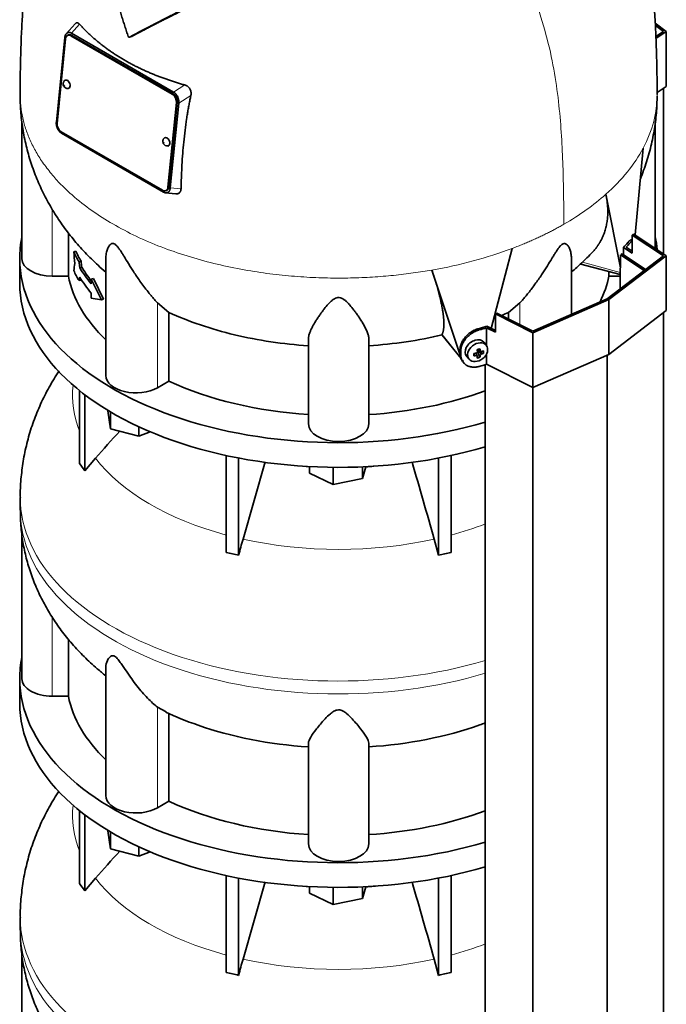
# Model space of a CAD drawing. Header units: millimetres. Extents: x 372 to 1264, y -1719 to 1600.
# Tile 9 of 26: x 972 to 1261, y -1093 to -653. Entities that reach past the tile are written whole.
import ezdxf

# ---------------------------------------------------------------- set-up
doc = ezdxf.new("R2010")
doc.units = ezdxf.units.MM
for name, color, linetype in [('M5X8_UNI7687', 7, 'Continuous'), ('MID_454-3', 7, 'Continuous'), ('VSI344-454_TERMI', 7, 'Continuous'), ('VSI344-454_TESTA', 7, 'Continuous'), ('VSI454_DIFFUSORE', 7, 'Continuous')]:
    doc.layers.add(name, color=color, linetype=linetype)

# ---------------------------------------------------------------- blocks, each defined once
blk = doc.blocks.new('SE4')
at = {"layer": 'M5X8_UNI7687', "color": 7, "linetype": 'Continuous', "lineweight": 35}
for p, q in [((1176.57, -800.61), (1177.74, -801.61)), ((1176.65, -800.68), (1176.65, -801.56)), ((1180.38, -798.89), (1179.38, -797.54)), ((1171.61, -803.82), (1172.71, -805.09)), ((1174.78, -803.56), (1175.14, -802.38)), ((1176.31, -803.55), (1175.61, -802.3)), ((1177.53, -804.16), (1176.62, -802.19)), ((1179.02, -802.42), (1177.07, -801.67))]:
    blk.add_line(p, q, dxfattribs=at)
at = {"layer": 'M5X8_UNI7687', "color": 4, "linetype": 'Continuous', "lineweight": 9}
for p, q in [((1176.7, -800.58), (1177.63, -801.37)), ((1175.89, -803.41), (1175.3, -802.35)), ((1177.63, -803.35), (1176.62, -802.19)), ((1177.07, -801.67), (1178.08, -802.82))]:
    blk.add_line(p, q, dxfattribs=at)
at = {"layer": 'M5X8_UNI7687', "color": 7, "linetype": 'Continuous', "lineweight": 35}
for centre, major_axis, ratio, start_param, end_param in [((1245.32, -760.24), (1.3, 4.83), 0.345066, 0.560828, 0.777666), ((1175.42, -800.6), (3.89, 3.14), 0.739997, 0, 3.172175), ((1173.73, -801.01), (8.97, 2.29), 0.035701, -1.293098, -1.143406), ((1172.95, -797.32), (2.06, -9.79), 0.279258, 1.046834, 1.161394), ((1172.67, -797.4), (3.16, -9.49), 0.408248, 1.007206, 1.121766), ((1175.42, -800.6), (3.89, 3.14), 0.739997, 6.252603, 6.283185), ((1172.81, -797.49), (9.99, 0.43), 0.510658, -1.393505, -1.278945), ((1176.51, -797.76), (-1.01, -9.2), 0.152739, -1.021742, -0.87205), ((1172.81, -797.23), (9.99, -0.48), 0.639648, -1.340934, -1.226375), ((1172.95, -797.32), (2.06, -9.79), 0.279258, 0.690017, 0.804576), ((1173.73, -796.01), (7.61, -5.28), 0.901051, 5.557555, 5.707247), ((1176.88, -801.85), (0.391, 0.312), 0.744948, 1.56038, 2.087178), ((1177.08, -802.08), (-0.449, 0.845), 0.482969, 0.934611, 1.452812), ((1177.08, -802.08), (-0.837, 0.408), 0.40333, 4.914112, 5.432313), ((1172.67, -797.4), (3.16, -9.49), 0.408248, 0.650389, 0.764948), ((1172.81, -797.49), (9.99, 0.43), 0.510658, -1.036687, -0.922127), ((1172.81, -797.23), (9.99, -0.48), 0.639648, -0.984117, -0.869557), ((1170.96, -799.26), (6.65, -6.44), 0.71261, 0.529363, 0.679055)]:
    blk.add_ellipse(centre, major_axis=major_axis, ratio=ratio, start_param=start_param, end_param=end_param, dxfattribs=at)
blk.add_ellipse((1176.48, -801.9), major_axis=(-3.84, -3.1), ratio=0.739997, dxfattribs=at)
for points in [[(1175.89, -802.25), (1175.91, -802.24), (1175.94, -802.24), (1175.99, -802.22), (1176.03, -802.2), (1176.07, -802.18), (1176.11, -802.15), (1176.15, -802.12), (1176.19, -802.09), (1176.22, -802.06), (1176.25, -802.02), (1176.28, -801.98), (1176.3, -801.93), (1176.32, -801.89), (1176.33, -801.85), (1176.34, -801.81), (1176.34, -801.77), (1176.34, -801.74), (1176.34, -801.72)], [(1176.34, -803.69), (1176.34, -803.68), (1176.34, -803.65), (1176.34, -803.62), (1176.33, -803.59), (1176.32, -803.56), (1176.3, -803.53), (1176.28, -803.5), (1176.25, -803.48), (1176.22, -803.46), (1176.19, -803.44), (1176.15, -803.42), (1176.11, -803.41), (1176.07, -803.4), (1176.03, -803.4), (1175.99, -803.4), (1175.94, -803.4), (1175.91, -803.4), (1175.89, -803.41)], [(1177.63, -801.37), (1177.63, -801.39), (1177.63, -801.42), (1177.64, -801.46), (1177.66, -801.49), (1177.67, -801.53), (1177.69, -801.56), (1177.72, -801.59), (1177.74, -801.61), (1177.77, -801.64), (1177.81, -801.66), (1177.84, -801.67), (1177.88, -801.68), (1177.92, -801.68), (1177.96, -801.68), (1178, -801.68), (1178.04, -801.67), (1178.07, -801.66), (1178.08, -801.66)], [(1178.08, -802.82), (1178.07, -802.82), (1178.04, -802.84), (1178, -802.86), (1177.96, -802.88), (1177.92, -802.91), (1177.88, -802.93), (1177.84, -802.97), (1177.81, -803), (1177.77, -803.04), (1177.74, -803.08), (1177.72, -803.11), (1177.69, -803.15), (1177.67, -803.19), (1177.66, -803.23), (1177.64, -803.27), (1177.63, -803.31), (1177.63, -803.33), (1177.63, -803.35)]]:
    blk.add_open_spline(points, degree=3, dxfattribs=at)
at = {"layer": 'MID_454-3', "color": 7, "linetype": 'Continuous', "lineweight": 35}
for p, q in [((1259.48, -757.89), (1259.48, -683.91)), ((1250.87, -765.37), (1240.33, -758.36)), ((1240.53, -758.14), (1240.98, -757.91)), ((1240.98, -757.91), (1251.49, -764.9)), ((1240.22, -764.3), (1240.22, -773.53)), ((1259.48, -1372.78), (1259.48, -784.23)), ((1234.42, -1391.98), (1234.42, -803.19)), ((1179.87, -807.51), (1179.87, -1396.37)), ((1201.16, -1406.45), (1201.16, -817.66))]:
    blk.add_line(p, q, dxfattribs=at)
at = {"layer": 'VSI344-454_TERMI', "color": 7, "linetype": 'Continuous', "lineweight": 35}
for p, q in [((1255.81, -654.77), (1260.77, -658.56)), ((1259.48, -658.54), (1255.87, -655.77)), ((1256.13, -660.77), (1259.48, -658.54)), ((1260.77, -658.56), (1256.16, -661.62)), ((1260.77, -658.56), (1260.77, -683.06)), ((1260.77, -683.06), (1256.7, -685.76)), ((1245.53, -749.51), (1246.24, -749.1)), ((1259.48, -758.77), (1245.53, -749.51)), ((1245.53, -749.51), (1245.53, -757.67)), ((1246.24, -749.1), (1260.77, -758.75)), ((1241.63, -755.08), (1245.53, -757.67)), ((1241.63, -758.35), (1241.63, -755.08)), ((1242.83, -755), (1245.53, -756.79)), ((1234.42, -777.98), (1259.48, -758.77)), ((1260.77, -758.75), (1235.13, -778.39)), ((1260.77, -758.75), (1260.77, -783.24)), ((1235.13, -778.39), (1201.12, -793.19)), ((1201.16, -792.45), (1234.42, -777.98)), ((1235.13, -778.39), (1235.13, -802.88)), ((1260.77, -783.24), (1235.13, -802.88)), ((1184.4, -784.8), (1185.11, -784.39)), ((1201.12, -793.19), (1184.4, -784.8)), ((1184.4, -784.8), (1184.4, -792.96)), ((1185.11, -784.39), (1201.16, -792.45)), ((1180.48, -799.04), (1180.48, -791)), ((1180.48, -791), (1184.4, -792.96)), ((1180.63, -790.31), (1184.4, -792.2)), ((1201.12, -793.19), (1201.12, -817.68)), ((1168.57, -802.51), (1168.57, -800.88)), ((1168.95, -803.05), (1168.95, -801.41)), ((1180.48, -807.33), (1180.48, -802.61)), ((1235.13, -802.88), (1201.12, -817.68)), ((1169.55, -805.74), (1169.93, -806.27)), ((1201.12, -817.68), (1180.48, -807.33))]:
    blk.add_line(p, q, dxfattribs=at)
at = {"layer": 'VSI344-454_TERMI', "color": 4, "linetype": 'Continuous', "lineweight": 9}
for p, q in [((1244.48, -753.09), (1243.56, -752.87)), ((1176.8, -791.42), (1177.17, -791.95)), ((1168.57, -800.88), (1168.95, -801.41)), ((1168.95, -803.05), (1168.57, -802.51))]:
    blk.add_line(p, q, dxfattribs=at)
at = {"layer": 'VSI344-454_TERMI', "color": 7, "linetype": 'Continuous', "lineweight": 35}
for centre, major_axis, start_param, end_param in [((1114.35, -716.82), (143.5, 0), -0.480069, -0.450192), ((1114.35, -716.82), (144.5, 0), -0.475352, -0.449757), ((1114.35, -716.82), (143.5, 0), -1.120604, -1.090727), ((1114.35, -716.82), (144.5, 0), -1.121039, -1.095444), ((1114.35, -733.15), (144.5, 0), -1.121039, -1.095444)]:
    blk.add_ellipse(centre, major_axis=major_axis, ratio=0.57735, start_param=start_param, end_param=end_param, dxfattribs=at)
for points, knots in [([(1243.56, -752.87), (1243.6, -752.82), (1243.68, -752.72), (1243.81, -752.58), (1243.94, -752.44), (1244.06, -752.32), (1244.19, -752.2), (1244.31, -752.09), (1244.43, -752), (1244.55, -751.9), (1244.67, -751.82), (1244.79, -751.75), (1244.91, -751.68), (1245.09, -751.59), (1245.35, -751.5), (1245.62, -751.48), (1245.78, -751.5), (1245.84, -751.51)], [0, 0, 0, 0, 0.0210181, 0.0419347, 0.0627717, 0.0835515, 0.1042965, 0.1250293, 0.1457726, 0.1665489, 0.1873807, 0.2082903, 0.2292998, 0.2504308, 0.312491, 0.3747066, 0.4161494, 0.4161494, 0.4161494, 0.4161494]), ([(1245.55, -752.07), (1245.53, -752.09), (1245.42, -752.16), (1245.24, -752.31), (1244.99, -752.53), (1244.74, -752.79), (1244.57, -752.99), (1244.48, -753.09)], [0.8203443, 0.8203443, 0.8203443, 0.8203443, 0.8334714, 0.8749845, 0.9164568, 0.9580689, 1, 1, 1, 1]), ([(1168.57, -800.88), (1168.57, -800.8), (1168.57, -800.64), (1168.59, -800.39), (1168.61, -800.15), (1168.64, -799.9), (1168.68, -799.65), (1168.73, -799.41), (1168.78, -799.16), (1168.85, -798.91), (1168.93, -798.66), (1169.01, -798.41), (1169.1, -798.16), (1169.27, -797.75), (1169.54, -797.18), (1169.96, -796.46), (1170.45, -795.76), (1170.99, -795.09), (1171.6, -794.45), (1172.25, -793.86), (1172.94, -793.31), (1173.59, -792.86), (1174.18, -792.51), (1174.69, -792.24), (1175.21, -791.99), (1175.73, -791.77), (1176.26, -791.57), (1176.62, -791.47), (1176.8, -791.42)], [0, 0, 0, 0, 0.020997, 0.041893, 0.062713, 0.083477, 0.104209, 0.124931, 0.145666, 0.166436, 0.187265, 0.208173, 0.229184, 0.250319, 0.312379, 0.374611, 0.437429, 0.499972, 0.562502, 0.625327, 0.687534, 0.749602, 0.791735, 0.833469, 0.874983, 0.916456, 0.958068, 1, 1, 1, 1]), ([(1177.17, -791.95), (1177.09, -791.98), (1176.91, -792.03), (1176.64, -792.11), (1176.38, -792.21), (1176.11, -792.31), (1175.85, -792.41), (1175.59, -792.53), (1175.33, -792.65), (1175.07, -792.77), (1174.81, -792.91), (1174.56, -793.05), (1174.3, -793.2), (1173.89, -793.46), (1173.32, -793.84), (1172.63, -794.39), (1171.97, -794.98), (1171.37, -795.62), (1170.82, -796.29), (1170.34, -796.99), (1169.92, -797.71), (1169.61, -798.37), (1169.38, -798.95), (1169.22, -799.45), (1169.1, -799.94), (1169.01, -800.44), (1168.96, -800.93), (1168.95, -801.25), (1168.95, -801.41)], [0, 0, 0, 0, 0.021018, 0.041934, 0.062771, 0.08355, 0.104295, 0.125028, 0.145771, 0.166547, 0.187379, 0.208288, 0.229298, 0.250429, 0.312489, 0.374705, 0.437522, 0.500061, 0.562591, 0.625422, 0.687637, 0.749714, 0.79185, 0.833578, 0.875077, 0.916526, 0.958107, 1, 1, 1, 1]), ([(1169.55, -805.73), (1169.42, -805.56), (1169.23, -805.24), (1169.01, -804.77), (1168.85, -804.35), (1168.72, -803.91), (1168.63, -803.46), (1168.58, -802.99), (1168.57, -802.67), (1168.57, -802.51)], [0.6886177, 0.6886177, 0.6886177, 0.6886177, 0.7497141, 0.7918499, 0.8335781, 0.8750765, 0.9165257, 0.958107, 1, 1, 1, 1]), ([(1168.95, -803.05), (1168.95, -803.13), (1168.95, -803.29), (1168.96, -803.53), (1168.99, -803.76), (1169.02, -803.99), (1169.06, -804.22), (1169.11, -804.44), (1169.16, -804.66), (1169.23, -804.88), (1169.3, -805.09), (1169.39, -805.3), (1169.48, -805.51), (1169.65, -805.84), (1169.92, -806.29), (1170.34, -806.8), (1170.82, -807.26), (1171.37, -807.67), (1171.97, -808), (1172.63, -808.27), (1173.32, -808.46), (1173.97, -808.57), (1174.55, -808.61), (1175.07, -808.61), (1175.59, -808.58), (1176.11, -808.52), (1176.64, -808.42), (1177, -808.33), (1177.17, -808.28)], [0, 0, 0, 0, 0.020996, 0.041893, 0.062713, 0.083477, 0.104209, 0.124931, 0.145666, 0.166436, 0.187264, 0.208173, 0.229184, 0.250319, 0.312379, 0.374611, 0.437429, 0.499972, 0.562503, 0.625328, 0.687536, 0.749604, 0.791737, 0.833471, 0.874985, 0.916457, 0.958069, 1, 1, 1, 1])]:
    blk.add_open_spline(points, degree=3, knots=knots, dxfattribs=at)
at = {"layer": 'VSI344-454_TESTA', "color": 7, "linetype": 'Continuous', "lineweight": 35}
for p, q in [((996.58, -655.07), (992.65, -659.54)), ((993.17, -659.12), (992.96, -659.25)), ((993.65, -660.08), (993.3, -660.23)), ((995.07, -659.3), (1040.58, -685.58)), ((1040.36, -686.37), (995.11, -660.25)), ((992.02, -661.19), (988.23, -699.03)), ((992.38, -661.75), (988.58, -699.6)), ((1040.01, -686.53), (994.76, -660.4)), ((1020.87, -661.05), (1021.89, -660.77)), ((1038.08, -728.18), (1041.87, -690.33)), ((1038.43, -728.03), (1042.22, -690.18)), ((1042.93, -690.58), (1039.14, -728.42)), ((1042.46, -687.83), (1042.3, -687.49)), ((972.85, -698.87), (972.85, -760.09)), ((1255.85, -755.48), (1255.85, -698.98)), ((988.7, -701.78), (988.87, -702.14)), ((990.45, -703.41), (1035.7, -729.53)), ((990.59, -704.03), (1036.09, -730.31)), ((1246.79, -749.47), (1250.47, -710.65)), ((1036.91, -730.63), (1041.57, -731.09)), ((1037.16, -729.7), (1037.51, -729.55)), ((1037.98, -730.49), (1038.2, -730.36)), ((1240.29, -764.17), (1233.78, -731.32)), ((993.61, -748.52), (993.61, -767.89)), ((996.94, -756.77), (996.01, -756.99)), ((1182.54, -791.27), (1191.83, -755.54)), ((999.29, -761.25), (998.36, -761.48)), ((1010.34, -759.79), (1010.34, -812.35)), ((1218.36, -784.96), (1218.36, -759.79)), ((1240.33, -758.36), (1240.33, -764.18)), ((999.59, -763.88), (998.67, -764.1)), ((1168.37, -802.4), (1156.04, -765.17)), ((1222.61, -762.5), (1240.22, -767.24)), ((1235.1, -765.86), (1235.1, -767.89)), ((993.61, -767.89), (986.35, -767.89)), ((999.29, -769.69), (998.36, -769.91)), ((1004.76, -769.02), (1003.84, -769.24)), ((1008.38, -778.43), (1003.84, -769.24)), ((1003.84, -769.24), (1003.84, -771.35)), ((1009.31, -778.2), (1004.76, -769.02)), ((1240.22, -767.89), (1235.1, -767.89)), ((1003.84, -775.57), (1003.84, -777.68)), ((1008.38, -778.43), (1003.84, -777.68)), ((1009.31, -778.2), (1008.38, -778.43)), ((1038.52, -784.12), (1033.39, -779.83)), ((1195.32, -779.83), (1190.19, -784.12)), ((1038.52, -784.12), (1038.52, -814.9)), ((1190.19, -784.12), (1190.19, -786.94)), ((1100.85, -834), (1100.85, -795.97)), ((1127.85, -834), (1127.85, -795.97)), ((1160.57, -794.19), (1160.6, -793.94)), ((1160.61, -794.26), (1169.11, -804.78)), ((1038.52, -814.9), (1033.39, -817.86))]:
    blk.add_line(p, q, dxfattribs=at)
at = {"layer": 'VSI344-454_TESTA', "color": 4, "linetype": 'Continuous', "lineweight": 9}
for p, q in [((995.07, -659.3), (998.61, -655.28)), ((995.11, -660.25), (994.76, -660.4)), ((1040.01, -686.53), (1040.36, -686.37)), ((1045.57, -682.4), (1040.58, -685.58)), ((1042.22, -690.18), (1041.87, -690.33)), ((1048.35, -687.13), (1042.93, -690.58)), ((1038.08, -728.18), (1038.43, -728.03)), ((1039.14, -728.42), (1043.93, -728.9)), ((986.35, -767.89), (986.35, -737.96)), ((1223.26, -761.63), (1240.22, -766.2)), ((1033.39, -817.86), (1033.39, -779.83)), ((1195.32, -789.51), (1195.32, -779.83)), ((1160.6, -793.94), (1169.03, -804.38))]:
    blk.add_line(p, q, dxfattribs=at)
at = {"layer": 'VSI344-454_TESTA', "color": 7, "linetype": 'Continuous', "lineweight": 35}
for centre, major_axis, ratio, start_param, end_param in [((994.5, -662.98), (1.2, -2.75), 0.643408, 2.425216, 3.996013), ((994.85, -662.83), (1.2, -2.75), 0.643408, 2.425216, 3.141593), ((992.95, -682.11), (-0.8, 1.83), 0.643408, 0, 0.21978), ((992.95, -682.11), (-0.8, 1.83), 0.643408, 2.920391, 6.283185), ((1039.75, -689.11), (1.2, -2.75), 0.643408, 0.85442, 2.425216), ((1040.1, -688.95), (-1.2, 2.75), 0.643408, 3.996013, 5.566809), ((990.71, -700.83), (-1.2, 2.75), 0.643408, 0.85442, 2.425216), ((1037.5, -707.83), (-0.8, 1.83), 0.643408, 0, 0.21978), ((1037.5, -707.83), (-0.8, 1.83), 0.643408, 2.920391, 6.283185), ((1035.96, -726.95), (-1.2, 2.75), 0.643408, 2.425216, 3.996013), ((1036.31, -726.8), (-1.2, 2.75), 0.643408, 3.141593, 3.996013), ((1114.35, -738.73), (-122.5, 0), 0.57735, 0.261186, 0.327396), ((1114.35, -738.73), (-121.5, 0), 0.57735, 0.260097, 0.326857), ((986.35, -760.09), (13.5, 0), 0.57735, 3.141593, 4.712389), ((1114.35, -747.17), (-122.5, 0), 0.57735, 0.261186, 0.327396), ((1114.35, -740.84), (-122.5, 0), 0.57735, 0.335083, 0.446047), ((1114.35, -740.84), (-121.5, 0), 0.57735, 0.334608, 0.428513), ((1114.35, -760.09), (-121.5, 0), 0.57735, 0.111341, 0.543224), ((1114.35, -745.06), (-122.5, 0), 0.57735, 0.335083, 0.446047), ((1114.35, -760.09), (121.5, 0), 0.57735, 6.004526, 6.171844), ((1023.84, -812.35), (13.5, 0), 0.57735, 3.141593, 5.497787), ((1114.35, -760.09), (-121.5, 0), 0.57735, 0.896739, 1.459455), ((1114.35, -760.09), (121.5, 0), 0.57735, 4.82373, 5.281941), ((1114.35, -834), (13.5, 0), 0.57735, 3.141593, 6.283185)]:
    blk.add_ellipse(centre, major_axis=major_axis, ratio=ratio, start_param=start_param, end_param=end_param, dxfattribs=at)
at = {"layer": 'VSI344-454_TESTA', "color": 4, "linetype": 'Continuous', "lineweight": 9}
for centre in [(991.9, -682.56), (1036.45, -708.28)]:
    blk.add_ellipse(centre, major_axis=(-0.0254, 0.0582), ratio=0.643408, dxfattribs=at)
for start_param, end_param in [(5.707705, 5.986003), (5.009578, 5.287871)]:
    blk.add_ellipse((1114.35, -686.59), major_axis=(142.36, 0), ratio=0.57735, start_param=start_param, end_param=end_param, dxfattribs=at)
at = {"layer": 'VSI344-454_TESTA', "color": 7, "linetype": 'Continuous', "lineweight": 35}
for points, degree, knots in [([(990.56, -581.23), (990.18, -581.96), (988.74, -584.81), (986.33, -589.94), (983.6, -596.6), (981.27, -603.34), (979.32, -610.04), (977.7, -616.74), (976.27, -623.89), (975.06, -631.38), (974.09, -639.26), (973.36, -647.13), (972.8, -655.45), (972.44, -663.33), (972.25, -670.64), (972.15, -675.88), (972.06, -680.27), (972, -683.73), (972, -685.78), (972, -686.61)], 3, [0.2684673, 0.2684673, 0.2684673, 0.2684673, 0.2842613, 0.3302769, 0.3774422, 0.4227095, 0.4673549, 0.5115835, 0.5560126, 0.6093187, 0.6609813, 0.7149039, 0.770448, 0.8356235, 0.8810586, 0.928828, 0.9557179, 0.9849159, 1, 1, 1, 1]), ([(1256.7, -686.62), (1256.7, -685.59), (1256.7, -683.36), (1256.64, -679.72), (1256.57, -676.04), (1256.47, -671.4), (1256.33, -665.61), (1256.04, -658.1), (1255.58, -650.27), (1254.88, -641.84), (1253.98, -633.87), (1252.77, -625.76), (1251.35, -618.3), (1249.67, -611.15), (1247.74, -604.3), (1245.39, -597.35), (1242.66, -590.58), (1240.2, -585.27), (1238.69, -582.28), (1238.19, -581.3)], 3, [0, 0, 0, 0, 0.0188214, 0.0481266, 0.0758109, 0.1066806, 0.1543326, 0.2028563, 0.2655853, 0.3192113, 0.3770057, 0.4268756, 0.4813812, 0.5250262, 0.56895, 0.6182052, 0.6659642, 0.70919, 0.7306178, 0.7306178, 0.7306178, 0.7306178]), ([(1020.36, -660.76), (1020.23, -660.38), (1019.97, -659.62), (1019.58, -658.48), (1019.2, -657.33), (1018.83, -656.18), (1018.46, -655.01), (1018.09, -653.84), (1017.73, -652.67), (1017.38, -651.49), (1017.03, -650.3), (1016.69, -649.1), (1016.35, -647.9), (1016.01, -646.69), (1015.68, -645.47), (1015.36, -644.25), (1015.04, -643.02), (1014.6, -641.26), (1014.02, -638.92), (1013.34, -635.98), (1012.66, -632.92), (1011.98, -629.75), (1011.3, -626.46), (1010.87, -624.24), (1010.65, -623.1)], 3, [0, 0, 0, 0, 0.030328, 0.060804, 0.091429, 0.122206, 0.153136, 0.184222, 0.215465, 0.246867, 0.278431, 0.310158, 0.342051, 0.374109, 0.406337, 0.438735, 0.471305, 0.504049, 0.578996, 0.657008, 0.738102, 0.822291, 0.909586, 1, 1, 1, 1]), ([(1050.6, -645.87), (1046.43, -647.92), (1042.87, -649.7), (1038.82, -651.72), (1035.29, -653.52), (1033.36, -654.49), (1031.56, -655.42), (1029.67, -656.4), (1027.85, -657.34), (1024.21, -659.25), (1020.87, -661.05)], 2, [0, 0, 0, 0.25, 0.25, 0.5, 0.5, 0.625, 0.625, 0.75, 0.75, 1, 1, 1]), ([(1021.89, -660.77), (1025.23, -658.97), (1028.88, -657.07), (1030.68, -656.13), (1032.57, -655.16), (1034.34, -654.25), (1036.23, -653.28), (1039.78, -651.48), (1043.85, -649.45), (1047.45, -647.66), (1051.66, -645.59)], 2, [0, 0, 0, 0.25, 0.25, 0.375, 0.375, 0.5, 0.5, 0.75, 0.75, 1, 1, 1]), ([(996.59, -655.06), (996.6, -655.05), (996.71, -654.92), (996.96, -654.73), (997.28, -654.63), (997.54, -654.63), (997.75, -654.67), (997.96, -654.76), (998.18, -654.89), (998.4, -655.06), (998.54, -655.21), (998.61, -655.28)], 3, [0.3819069, 0.3819069, 0.3819069, 0.3819069, 0.392179, 0.5097344, 0.6234902, 0.6817649, 0.7404104, 0.8020867, 0.8651418, 0.9320617, 1, 1, 1, 1]), ([(998.61, -655.28), (998.79, -655.48), (999.15, -655.88), (999.7, -656.47), (1000.26, -657.06), (1000.83, -657.64), (1001.41, -658.22), (1001.99, -658.8), (1002.58, -659.36), (1003.18, -659.93), (1003.79, -660.49), (1004.41, -661.04), (1005.03, -661.59), (1005.66, -662.14), (1006.29, -662.67), (1006.94, -663.21), (1007.59, -663.74), (1008.25, -664.26), (1008.91, -664.78), (1009.59, -665.3), (1010.27, -665.8), (1010.95, -666.31), (1011.65, -666.81), (1012.35, -667.3), (1013.05, -667.78), (1013.77, -668.27), (1014.49, -668.74), (1015.22, -669.21), (1015.95, -669.68), (1016.69, -670.14), (1017.44, -670.59), (1018.19, -671.04), (1019.19, -671.62), (1020.44, -672.33), (1021.96, -673.16), (1023.5, -673.96), (1025.06, -674.74), (1026.65, -675.5), (1028.26, -676.24), (1029.9, -676.96), (1031.55, -677.65), (1033.23, -678.32), (1034.93, -678.98), (1036.65, -679.6), (1038.4, -680.21), (1040.16, -680.79), (1041.94, -681.35), (1043.75, -681.89), (1044.96, -682.23), (1045.57, -682.4)], 3, [0, 0, 0, 0, 0.016211, 0.032418, 0.048618, 0.064813, 0.081003, 0.097187, 0.113366, 0.129539, 0.145707, 0.161869, 0.178026, 0.194178, 0.210323, 0.226464, 0.242598, 0.258728, 0.274851, 0.29097, 0.307082, 0.323189, 0.339291, 0.355387, 0.371478, 0.387563, 0.403642, 0.419716, 0.435784, 0.451847, 0.467904, 0.483956, 0.500002, 0.531096, 0.562211, 0.593346, 0.624503, 0.65568, 0.686878, 0.718097, 0.749337, 0.780598, 0.811879, 0.843181, 0.874504, 0.905847, 0.937211, 0.968595, 1, 1, 1, 1]), ([(1020.36, -660.76), (1020.37, -660.78), (1020.39, -660.82), (1020.42, -660.88), (1020.46, -660.94), (1020.51, -660.99), (1020.58, -661.04), (1020.65, -661.07), (1020.72, -661.09), (1020.8, -661.08), (1020.84, -661.06), (1020.87, -661.05)], 3, [0, 0, 0, 0, 0.083882, 0.167351, 0.251899, 0.376428, 0.501233, 0.625666, 0.750014, 0.87532, 1, 1, 1, 1]), ([(991.92, -680.44), (991.91, -680.45), (991.71, -680.57), (991.46, -680.99), (991.26, -681.58), (991.25, -682.21), (991.43, -682.87), (991.83, -683.42), (992.16, -683.65), (992.3, -683.74)], 3, [0, 0, 0, 0, 0.016071, 0.188666, 0.346757, 0.501927, 0.66984, 0.88022, 1, 1, 1, 1]), ([(972.02, -686.65), (972.06, -689.39), (972.18, -694.14), (973.12, -701.97), (974.64, -709.61), (976.76, -717.13), (979.46, -724.46), (982.71, -731.56), (986.5, -738.43), (990.82, -745.04), (995.65, -751.36), (1001, -757.41), (1005.91, -762.24), (1009.13, -765.1), (1010.29, -766.08)], 3, [0, 0, 0, 0, 0.0736709, 0.1510334, 0.228103, 0.3050342, 0.3819894, 0.459142, 0.5366782, 0.6147983, 0.6937148, 0.7736478, 0.8548139, 0.8999906, 0.8999906, 0.8999906, 0.8999906]), ([(1045.57, -682.4), (1045.63, -682.41), (1045.76, -682.45), (1045.94, -682.51), (1046.12, -682.59), (1046.35, -682.7), (1046.62, -682.85), (1046.92, -683.07), (1047.2, -683.3), (1047.54, -683.65), (1047.9, -684.14), (1048.22, -684.81), (1048.38, -685.43), (1048.44, -685.94), (1048.45, -686.34), (1048.42, -686.74), (1048.37, -687), (1048.35, -687.13)], 3, [0, 0, 0, 0, 0.03415, 0.067958, 0.101516, 0.134917, 0.197958, 0.259657, 0.318285, 0.37658, 0.490339, 0.607904, 0.728718, 0.794673, 0.861368, 0.929571, 1, 1, 1, 1]), ([(1048.35, -687.13), (1048.27, -687.46), (1048.13, -688.14), (1047.92, -689.15), (1047.71, -690.17), (1047.51, -691.21), (1047.31, -692.26), (1047.12, -693.31), (1046.94, -694.38), (1046.76, -695.46), (1046.58, -696.55), (1046.21, -698.97), (1045.69, -702.79), (1045.13, -707.9), (1044.68, -713.07), (1044.4, -717.33), (1044.22, -720.81), (1044.11, -723.45), (1044.01, -726.15), (1043.96, -727.98), (1043.93, -728.9)], 3, [0, 0, 0, 0, 0.02336, 0.047015, 0.070963, 0.095203, 0.119731, 0.144544, 0.169639, 0.195013, 0.220662, 0.246585, 0.366346, 0.49242, 0.612327, 0.739264, 0.80163, 0.865878, 0.932007, 1, 1, 1, 1]), ([(1249.18, -724.37), (1250.2, -721.88), (1252.07, -716.76), (1254.24, -708.92), (1255.74, -701.01), (1256.56, -693.65), (1256.63, -689.41), (1256.65, -687.41)], 3, [0.3294238, 0.3294238, 0.3294238, 0.3294238, 0.4703313, 0.6119915, 0.7519837, 0.8905708, 0.9878308, 0.9878308, 0.9878308, 0.9878308]), ([(1036.47, -706.16), (1036.45, -706.17), (1036.26, -706.29), (1036.01, -706.71), (1035.81, -707.29), (1035.8, -707.93), (1035.98, -708.59), (1036.38, -709.14), (1036.71, -709.37), (1036.85, -709.46)], 3, [0, 0, 0, 0, 0.016071, 0.188666, 0.346757, 0.501927, 0.66984, 0.88022, 1, 1, 1, 1]), ([(1043.93, -728.9), (1043.93, -728.96), (1043.92, -729.08), (1043.91, -729.25), (1043.88, -729.41), (1043.83, -729.62), (1043.76, -729.86), (1043.63, -730.13), (1043.48, -730.37), (1043.24, -730.64), (1042.87, -730.91), (1042.33, -731.09), (1041.88, -731.12), (1041.62, -731.1), (1041.57, -731.09)], 3, [0, 0, 0, 0, 0.0335571, 0.0667874, 0.0997731, 0.1325985, 0.1958636, 0.2580457, 0.3183352, 0.3781439, 0.4957181, 0.6141111, 0.7362695, 0.7635613, 0.7635613, 0.7635613, 0.7635613]), ([(1227.69, -757.29), (1227.75, -757.23), (1227.93, -757.04), (1228.2, -756.74), (1228.51, -756.39), (1228.81, -756.03), (1229.11, -755.66), (1229.4, -755.3), (1229.68, -754.92), (1229.95, -754.55), (1230.22, -754.17), (1230.47, -753.78), (1230.72, -753.39), (1230.97, -753), (1231.2, -752.6), (1231.43, -752.19), (1231.65, -751.79), (1231.86, -751.38), (1232.06, -750.96), (1232.26, -750.54), (1232.45, -750.12), (1232.63, -749.7), (1232.8, -749.27), (1233.04, -748.64), (1233.32, -747.8), (1233.64, -746.76), (1233.9, -745.7), (1234.13, -744.63), (1234.31, -743.55), (1234.45, -742.47), (1234.56, -741.37), (1234.62, -740.27), (1234.64, -739.16), (1234.62, -738.05), (1234.57, -736.93), (1234.48, -735.81), (1234.36, -734.69), (1234.2, -733.57), (1234.01, -732.45), (1233.86, -731.69), (1233.78, -731.32)], 3, [0.1920613, 0.1920613, 0.1920613, 0.1920613, 0.2005107, 0.2147742, 0.2290298, 0.2432778, 0.2575181, 0.2717506, 0.2859755, 0.3001927, 0.3144023, 0.3286042, 0.3427985, 0.3569852, 0.3711642, 0.3853356, 0.3994995, 0.4136557, 0.4278043, 0.4419454, 0.4560788, 0.4702047, 0.484323, 0.4984337, 0.5315552, 0.5644411, 0.5970912, 0.6295054, 0.6616835, 0.6936252, 0.7253304, 0.756799, 0.7880306, 0.8190252, 0.8497823, 0.8803019, 0.9105837, 0.9406275, 0.970433, 1, 1, 1, 1]), ([(1033.39, -779.83), (1033.17, -779.6), (1032.73, -779.12), (1032.03, -778.33), (1031.22, -777.4), (1030.28, -776.29), (1028.96, -774.67), (1027.39, -772.63), (1025.66, -770.24), (1024.11, -768.01), (1022.75, -765.94), (1021.54, -764.04), (1020.16, -761.82), (1018.91, -759.74), (1017.71, -757.8), (1016.9, -756.53), (1016.1, -755.38), (1015.31, -754.39), (1014.46, -753.61), (1013.65, -753.27), (1013.01, -753.35), (1012.47, -753.65), (1012, -754.12), (1011.42, -754.97), (1010.96, -756.04), (1010.61, -757.27), (1010.41, -758.36), (1010.35, -759.22), (1010.34, -759.7), (1010.34, -759.79)], 3, [0, 0, 0, 0, 0.020247, 0.0413012, 0.0631676, 0.0911499, 0.1206822, 0.1725651, 0.2189806, 0.2600001, 0.2962057, 0.3283254, 0.3570821, 0.4069553, 0.4285992, 0.4484587, 0.4665056, 0.4826091, 0.4971306, 0.5113122, 0.5266668, 0.543344, 0.562023, 0.5826937, 0.6304427, 0.6595254, 0.6923195, 0.7261108, 0.734395, 0.734395, 0.734395, 0.734395]), ([(1218.36, -759.79), (1218.36, -759.64), (1218.35, -758.78), (1218.15, -757.32), (1217.59, -755.56), (1216.9, -754.32), (1216.24, -753.65), (1215.68, -753.36), (1215.15, -753.27), (1214.42, -753.51), (1213.62, -754.15), (1212.86, -755.03), (1212.09, -756.11), (1211.31, -757.3), (1210.47, -758.64), (1209.25, -760.64), (1207.54, -763.46), (1205.68, -766.38), (1203.97, -768.92), (1202.43, -771.11), (1200.81, -773.29), (1199.21, -775.34), (1197.77, -777.08), (1196.47, -778.57), (1195.69, -779.42), (1195.32, -779.83)], 3, [0.265607, 0.265607, 0.265607, 0.265607, 0.2789295, 0.3409942, 0.392778, 0.4359518, 0.4604978, 0.4716154, 0.4871189, 0.5000341, 0.5129562, 0.5284792, 0.5444389, 0.5641957, 0.583938, 0.6074587, 0.6593255, 0.7214848, 0.7571561, 0.7963778, 0.8446458, 0.8874257, 0.9275339, 0.9650516, 1, 1, 1, 1]), ([(1218.41, -766.09), (1219.21, -765.4), (1222.08, -762.88), (1225.25, -759.89), (1227.3, -757.68), (1227.67, -757.29)], 3, [0.4419684, 0.4419684, 0.4419684, 0.4419684, 0.5788617, 0.9360867, 1, 1, 1, 1]), ([(1160.6, -793.94), (1160.63, -793.88), (1160.68, -793.77), (1160.76, -793.59), (1160.83, -793.4), (1160.9, -793.2), (1160.96, -793), (1161.02, -792.79), (1161.08, -792.57), (1161.13, -792.34), (1161.18, -792.11), (1161.22, -791.86), (1161.25, -791.61), (1161.29, -791.36), (1161.32, -791.09), (1161.34, -790.82), (1161.36, -790.54), (1161.38, -790.26), (1161.39, -789.96), (1161.4, -789.66), (1161.4, -789.36), (1161.4, -789.04), (1161.39, -788.72), (1161.38, -788.4), (1161.37, -788.06), (1161.35, -787.72), (1161.33, -787.37), (1161.3, -787.02), (1161.27, -786.66), (1161.24, -786.29), (1161.2, -785.91), (1161.16, -785.53), (1161.11, -785.14), (1161.06, -784.75), (1161, -784.35), (1160.94, -783.95), (1160.85, -783.35), (1160.71, -782.55), (1160.53, -781.53), (1160.32, -780.48), (1160.09, -779.41), (1159.85, -778.32), (1159.58, -777.21), (1159.3, -776.08), (1159, -774.92), (1158.68, -773.75), (1158.35, -772.57), (1158, -771.37), (1157.63, -770.15), (1157.26, -768.93), (1156.86, -767.69), (1156.46, -766.44), (1156.18, -765.59), (1156.04, -765.17)], 3, [0, 0, 0, 0, 0.014374, 0.02874, 0.043097, 0.057447, 0.071789, 0.086123, 0.100449, 0.114767, 0.129077, 0.143379, 0.157674, 0.171961, 0.186239, 0.200511, 0.214774, 0.22903, 0.243278, 0.257518, 0.27175, 0.285975, 0.300193, 0.314402, 0.328604, 0.342798, 0.356985, 0.371164, 0.385335, 0.399499, 0.413655, 0.427804, 0.441945, 0.456079, 0.470204, 0.484323, 0.498433, 0.531555, 0.564441, 0.597091, 0.629505, 0.661683, 0.693625, 0.72533, 0.756799, 0.78803, 0.819025, 0.849782, 0.880302, 0.910583, 0.940627, 0.970433, 1, 1, 1, 1]), ([(1127.85, -795.97), (1127.85, -795.79), (1127.84, -795.42), (1127.74, -794.82), (1127.58, -794.12), (1127.31, -793.3), (1126.83, -792.11), (1126.1, -790.62), (1125.12, -788.88), (1124.11, -787.25), (1123.11, -785.75), (1122.15, -784.37), (1120.96, -782.76), (1119.77, -781.27), (1118.53, -779.91), (1117.64, -779.05), (1116.71, -778.31), (1115.73, -777.74), (1114.6, -777.44), (1113.42, -777.58), (1112.4, -778.05), (1111.47, -778.71), (1110.58, -779.5), (1109.35, -780.79), (1108.15, -782.25), (1106.94, -783.85), (1105.96, -785.22), (1105.02, -786.61), (1103.87, -788.4), (1102.84, -790.17), (1101.99, -791.86), (1101.4, -793.27), (1100.95, -794.65), (1100.88, -795.54), (1100.85, -795.97)], 3, [0, 0, 0, 0, 0.020247, 0.041301, 0.063168, 0.09115, 0.120682, 0.172565, 0.218981, 0.26, 0.296206, 0.328325, 0.357082, 0.406955, 0.428599, 0.448459, 0.466506, 0.482609, 0.497131, 0.511312, 0.526667, 0.543344, 0.562023, 0.582694, 0.630443, 0.659525, 0.692319, 0.726111, 0.759233, 0.82594, 0.865768, 0.902245, 0.953307, 1, 1, 1, 1]), ([(1038.52, -784.12), (1042.97, -786.17), (1047.67, -788.04), (1057.48, -791.39), (1062.59, -792.86), (1073.12, -795.38), (1078.54, -796.42), (1089.57, -798.06), (1095.19, -798.66), (1100.85, -799.02)], 3, [0, 0, 0, 0, 0.25, 0.25, 0.5, 0.5, 0.75, 0.75, 1, 1, 1, 1]), ([(1160.57, -794.19), (1155.35, -795.43), (1149.97, -796.46), (1139.03, -798.07), (1133.47, -798.66), (1127.85, -799.02)], 3, [0, 0, 0, 0, 0.5, 0.5, 1, 1, 1, 1]), ([(1169.75, -805.54), (1169.86, -805.65), (1170, -805.76), (1170.14, -805.86), (1170.15, -805.87)], 3, [0.2779705, 0.2779705, 0.2779705, 0.2779705, 0.3754186, 0.3831242, 0.3831242, 0.3831242, 0.3831242])]:
    blk.add_open_spline(points, degree=degree, knots=knots, dxfattribs=at)
at = {"layer": 'VSI344-454_TESTA', "color": 4, "linetype": 'Continuous', "lineweight": 9}
for points, knots in [([(1195.86, -622.25), (1196.89, -626.82), (1199.69, -636.48), (1204.82, -651.82), (1209.19, -667.69), (1211.84, -682.72), (1213.41, -696.81), (1214.3, -710.35), (1214.77, -723.59), (1214.92, -734.92), (1215.01, -741.96), (1215.01, -744.7)], [0, 0, 0, 0, 0.117079, 0.240569, 0.360617, 0.476421, 0.590288, 0.703407, 0.816259, 0.929029, 1, 1, 1, 1]), ([(1256.71, -686.62), (1256.7, -690.68), (1256.18, -694.74), (1254.1, -702.78), (1252.53, -706.76), (1250.47, -710.65)], [0.5006999, 0.5006999, 0.5006999, 0.5006999, 0.75, 0.75, 1, 1, 1, 1])]:
    blk.add_open_spline(points, degree=3, knots=knots, dxfattribs=at)
at = {"layer": 'VSI344-454_TESTA', "color": 7, "linetype": 'Continuous', "lineweight": 35}
for points, degree in [([(992.96, -659.25), (992.16, -659.82), (992.02, -661.19)], 2), ([(995.07, -659.3), (994, -658.69), (993.17, -659.12)], 2), ([(992.3, -683.74), (992.73, -683.97), (993.12, -684.05), (993.47, -683.98)], 3), ([(1042.3, -687.49), (1041.64, -686.2), (1040.58, -685.58)], 2), ([(1042.93, -690.58), (1043.07, -689.21), (1042.46, -687.83)], 2), ([(988.23, -699.03), (988.09, -700.4), (988.7, -701.78)], 2), ([(988.87, -702.14), (989.53, -703.42), (990.59, -704.03)], 2), ([(1036.85, -709.46), (1037.28, -709.69), (1037.67, -709.77), (1038.01, -709.7)], 3), ([(1036.09, -730.31), (1037.15, -730.92), (1037.98, -730.49)], 2), ([(1038.2, -730.36), (1039, -729.79), (1039.14, -728.42)], 2), ([(996.51, -762.27), (996.34, -760.51), (996.17, -758.75), (996.01, -756.99)], 3), ([(998.67, -764.1), (998.56, -763.22), (998.46, -762.35), (998.36, -761.48)], 3), ([(999.59, -763.88), (999.49, -763), (999.39, -762.13), (999.29, -761.25)], 3), ([(996.51, -762.27), (996.34, -763.32), (996.17, -764.38), (996.01, -765.43)], 3), ([(998.67, -768.32), (998.56, -768.85), (998.46, -769.38), (998.36, -769.91)], 3), ([(999.36, -769.29), (999.34, -769.42), (999.31, -769.56), (999.29, -769.69)], 3), ([(1184.48, -786.6), (1184.24, -786.69), (1184, -786.79), (1183.76, -786.89)], 3), ([(1190.19, -784.12), (1189.2, -784.57), (1188.2, -785.02), (1187.19, -785.46)], 3)]:
    blk.add_open_spline(points, degree=degree, dxfattribs=at)
at = {"layer": 'VSI344-454_TESTA', "color": 4, "linetype": 'Continuous', "lineweight": 9}
for points, weights in [([(972, -686.61), (972.03, -752.44), (1065.33, -781.21), (1156.04, -765.17)], [0.668581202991, 0.547065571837, 0.657538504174, 1]), ([(1191.83, -755.54), (1200.2, -752.4), (1207.96, -748.77), (1215.01, -744.7)], [1, 0.996331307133, 0.996331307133, 1])]:
    blk.add_rational_spline(points, weights, degree=3, dxfattribs=at)
blk.add_open_spline([(1233.78, -731.32), (1228.36, -736.14), (1222.06, -740.63), (1215.01, -744.7)], degree=3, dxfattribs=at)
at = {"layer": 'VSI454_DIFFUSORE', "color": 7, "linetype": 'Continuous', "lineweight": 35}
for p, q in [((971.85, -760.09), (971.85, -771.12)), ((998.64, -851.72), (998.64, -819.14)), ((1000.94, -854.92), (1000.94, -820.93)), ((1011.29, -828.16), (1011.29, -827.93)), ((1012.49, -836.13), (1011.29, -828.16)), ((1012.49, -836.13), (1012.49, -828.65)), ((1025.05, -839.51), (1012.49, -836.13)), ((1025.05, -839.51), (1025.05, -835.23)), ((1030.1, -837.47), (1025.05, -839.51)), ((1000.94, -854.92), (1005.66, -849.28)), ((1064.13, -891.4), (1064.13, -848.11)), ((1069.67, -892.72), (1069.67, -849.24)), ((1159.03, -892.72), (1159.03, -849.24)), ((1164.58, -891.4), (1164.58, -848.11)), ((1081.52, -850.97), (1071.63, -885.49)), ((1101.33, -855.92), (1101.33, -853.05)), ((1111.95, -861.06), (1111.95, -853.38)), ((1126.57, -853.09), (1124.97, -858.33)), ((1124.97, -858.33), (1124.97, -853.16)), ((1111.95, -861.06), (1101.33, -855.92)), ((1124.97, -858.33), (1111.95, -861.06)), ((972.1, -866.82), (972.1, -872.57)), ((972.85, -883.36), (972.85, -947.89)), ((1157.08, -885.49), (1159.03, -892.72)), ((993.61, -955.68), (993.61, -930.23)), ((1010.34, -942.76), (1010.34, -1000.14)), ((971.85, -947.89), (971.85, -958.91)), ((993.61, -955.68), (986.35, -955.68)), ((1037.27, -962.75), (1033.39, -960.58)), ((1038.52, -1002.7), (1038.52, -963.45)), ((1100.85, -1021.79), (1100.85, -976.71)), ((1127.85, -1021.79), (1127.85, -976.71)), ((1038.52, -1002.7), (1033.39, -1005.66)), ((998.64, -1039.51), (998.64, -1006.93)), ((1000.94, -1042.71), (1000.94, -1008.72)), ((1011.29, -1015.95), (1011.29, -1015.73)), ((1012.49, -1023.92), (1011.29, -1015.95)), ((1012.49, -1023.92), (1012.49, -1016.45)), ((1025.05, -1027.3), (1012.49, -1023.92)), ((1025.05, -1027.3), (1025.05, -1023.02)), ((1030.1, -1025.26), (1025.05, -1027.3)), ((1000.94, -1042.71), (1005.66, -1037.07)), ((1064.13, -1079.19), (1064.13, -1035.9)), ((1069.67, -1080.52), (1069.67, -1037.04)), ((1081.52, -1038.77), (1071.63, -1073.28)), ((1159.03, -1080.52), (1159.03, -1037.04)), ((1164.58, -1079.19), (1164.58, -1035.9)), ((1101.33, -1043.71), (1101.33, -1040.84)), ((1111.95, -1048.86), (1111.95, -1041.17)), ((1126.57, -1040.88), (1124.97, -1046.12)), ((1124.97, -1046.12), (1124.97, -1040.96)), ((1111.95, -1048.86), (1101.33, -1043.71)), ((1124.97, -1046.12), (1111.95, -1048.86)), ((972.1, -1054.62), (972.1, -1060.36)), ((972.85, -1071.15), (972.85, -1135.68)), ((1157.08, -1073.28), (1159.03, -1080.52))]:
    blk.add_line(p, q, dxfattribs=at)
at = {"layer": 'VSI454_DIFFUSORE', "color": 4, "linetype": 'Continuous', "lineweight": 9}
for p, q in [((986.35, -955.68), (986.35, -920.38)), ((1033.39, -1005.66), (1033.39, -960.58))]:
    blk.add_line(p, q, dxfattribs=at)
at = {"layer": 'VSI454_DIFFUSORE', "color": 7, "linetype": 'Continuous', "lineweight": 35}
for centre, major_axis, start_param, end_param in [((1114.35, -760.09), (-142.5, 0), 6.164646, 6.283185), ((1114.35, -760.09), (-142.5, 0), 3.190988, 3.260132), ((1114.35, -760.09), (-142.5, 0), 0, 2.04855), ((1114.35, -771.12), (-142.5, 0), 0, 2.04855), ((1114.35, -947.89), (-142.5, 0), 6.164646, 6.283185), ((1114.35, -947.89), (-142.5, 0), 0, 2.04855), ((986.35, -947.89), (13.5, 0), 3.141582, 4.712389), ((1114.35, -958.91), (-142.5, 0), 0, 2.04855), ((1114.35, -947.89), (-121.5, 0), 0.111341, 0.543224), ((1114.35, -908.65), (-121.5, 0), 1.027559, 1.459455), ((1114.35, -908.65), (121.5, 0), 4.82373, 5.258953), ((1023.84, -1000.14), (13.5, 0), 3.141582, 5.497787), ((1114.35, -947.89), (-121.5, 0), 0.896739, 1.459455), ((1114.35, -947.89), (121.5, 0), 4.82373, 5.281941), ((1114.35, -1021.79), (13.5, 0), 3.141593, 6.283185)]:
    blk.add_ellipse(centre, major_axis=major_axis, ratio=0.57735, start_param=start_param, end_param=end_param, dxfattribs=at)
at = {"layer": 'VSI454_DIFFUSORE', "color": 4, "linetype": 'Continuous', "lineweight": 9}
for centre, major_axis, start_param, end_param in [((1114.35, -821.41), (118.93, 0), 3.072762, 3.374835), ((1114.35, -821.41), (-118.93, 0), 0.417927, 1.134811), ((1114.35, -800.31), (-92.64, 0), 1.362219, 1.429779), ((1114.35, -800.31), (-92.64, 0), -4.580995, -4.503811), ((1114.35, -866.82), (142.25, 0), 3.141767, 5.19104), ((1114.35, -872.57), (-142.25, 0), 0, 2.049447), ((1114.35, -821.41), (118.93, 0), -1.134811, -0.986085), ((1114.35, -821.41), (-118.93, 0), 1.203325, 1.938268), ((1114.35, -1009.2), (118.93, 0), 3.072762, 3.374835), ((1114.35, -1009.2), (-118.93, 0), 0.417927, 1.134811), ((1114.35, -988.11), (-92.64, 0), 1.362219, 1.429779), ((1114.35, -988.11), (-92.64, 0), -4.580995, -4.503811), ((1114.35, -1054.62), (142.25, 0), 3.141767, 5.19104), ((1114.35, -1060.36), (-142.25, 0), 0, 2.049447), ((1114.35, -1009.2), (118.93, 0), -1.134811, -0.986085), ((1114.35, -1009.2), (-118.93, 0), 1.203325, 1.938268)]:
    blk.add_ellipse(centre, major_axis=major_axis, ratio=0.57735, start_param=start_param, end_param=end_param, dxfattribs=at)
at = {"layer": 'VSI454_DIFFUSORE', "color": 7, "linetype": 'Continuous', "lineweight": 35}
for points, knots in [([(989.44, -810.31), (989.27, -810.57), (987.52, -813.22), (984.44, -818.37), (980.69, -825.98), (977.61, -833.76), (975.22, -841.66), (973.47, -849.65), (972.45, -857.6), (972.03, -863.53), (972.13, -866.42), (972.14, -866.85)], [0.4941014, 0.4941014, 0.4941014, 0.4941014, 0.5020109, 0.5748005, 0.646351, 0.7167955, 0.7862697, 0.8549038, 0.9228221, 0.9901447, 1, 1, 1, 1]), ([(972.15, -872.59), (972.17, -874.81), (972.22, -878.96), (973.05, -885.97), (974.49, -893.12), (976.53, -900.17), (979.16, -907.04), (982.35, -913.71), (986.09, -920.17), (990.38, -926.4), (995.22, -932.38), (1000.6, -938.11), (1005.65, -942.74), (1009.01, -945.56), (1010.28, -946.56)], [0, 0, 0, 0, 0.0655199, 0.1451491, 0.2245836, 0.3040731, 0.3838746, 0.4642541, 0.545485, 0.6278426, 0.7115916, 0.7969662, 0.8841399, 0.9363563, 0.9363563, 0.9363563, 0.9363563]), ([(1071.63, -885.49), (1071.29, -886.68), (1070.95, -887.88), (1070.3, -890.3), (1069.98, -891.51), (1069.67, -892.72)], [0, 0, 0, 0, 0.5, 0.5, 1, 1, 1, 1]), ([(1033.39, -960.58), (1032.02, -959.51), (1030.52, -958.14), (1027.4, -954.91), (1025.79, -953.06), (1022.66, -949.06), (1021.12, -946.91), (1018.76, -943.43), (1017.97, -942.23), (1016.71, -940.44), (1016.27, -939.84), (1015.55, -938.99), (1015.3, -938.71), (1014.77, -938.22), (1014.5, -938.01), (1013.71, -937.59), (1013.27, -937.59), (1012.58, -937.79), (1012.32, -937.98), (1011.61, -938.64), (1011.28, -939.18), (1010.56, -940.71), (1010.34, -941.75), (1010.34, -942.77)], [0, 0, 0, 0, 0.125, 0.125, 0.25, 0.25, 0.375, 0.375, 0.4375, 0.4375, 0.46875, 0.46875, 0.484375, 0.484375, 0.5, 0.5, 0.53125, 0.53125, 0.5625, 0.5625, 0.625, 0.625, 0.7378424, 0.7378424, 0.7378424, 0.7378424]), ([(1127.85, -976.71), (1127.85, -975.97), (1127.46, -975.05), (1126.15, -972.88), (1125.24, -971.63), (1123.09, -968.9), (1121.85, -967.41), (1119.62, -965.03), (1118.82, -964.21), (1117.42, -963.06), (1116.91, -962.69), (1116.02, -962.22), (1115.71, -962.08), (1115.01, -961.88), (1114.64, -961.83), (1113.52, -961.85), (1112.83, -962.13), (1111.68, -962.77), (1111.18, -963.14), (1109.79, -964.31), (1109.01, -965.11), (1106.82, -967.45), (1105.57, -968.96), (1103.43, -971.68), (1102.55, -972.9), (1101.26, -975.04), (1100.85, -975.97), (1100.85, -976.71)], [0, 0, 0, 0, 0.125, 0.125, 0.25, 0.25, 0.375, 0.375, 0.4375, 0.4375, 0.46875, 0.46875, 0.484375, 0.484375, 0.5, 0.5, 0.53125, 0.53125, 0.5625, 0.5625, 0.625, 0.625, 0.75, 0.75, 0.875, 0.875, 1, 1, 1, 1]), ([(989.44, -998.1), (989.27, -998.36), (987.52, -1001.01), (984.44, -1006.17), (980.69, -1013.78), (977.61, -1021.55), (975.22, -1029.45), (973.47, -1037.45), (972.45, -1045.39), (972.03, -1051.33), (972.13, -1054.21), (972.14, -1054.64)], [0.4941014, 0.4941014, 0.4941014, 0.4941014, 0.5020109, 0.5748005, 0.646351, 0.7167955, 0.7862697, 0.8549038, 0.9228221, 0.9901447, 1, 1, 1, 1]), ([(972.15, -1060.39), (972.17, -1062.6), (972.22, -1066.75), (973.05, -1073.77), (974.49, -1080.92), (976.53, -1087.97), (979.16, -1094.83), (982.35, -1101.5), (986.09, -1107.96), (990.38, -1114.19), (995.22, -1120.17), (1000.6, -1125.91), (1005.65, -1130.54), (1009.01, -1133.36), (1010.28, -1134.36)], [0, 0, 0, 0, 0.0655199, 0.1451491, 0.2245836, 0.3040731, 0.3838746, 0.4642541, 0.545485, 0.6278426, 0.7115916, 0.7969662, 0.8841399, 0.9363563, 0.9363563, 0.9363563, 0.9363563]), ([(1071.63, -1073.28), (1071.29, -1074.47), (1070.95, -1075.67), (1070.3, -1078.1), (1069.98, -1079.31), (1069.67, -1080.52)], [0, 0, 0, 0, 0.5, 0.5, 1, 1, 1, 1])]:
    blk.add_open_spline(points, degree=3, knots=knots, dxfattribs=at)
for points in [[(1005.66, -849.28), (1009.29, -845.26), (1012.92, -841.24), (1016.55, -837.22)], [(998.64, -851.72), (999.41, -852.73), (1000.18, -853.81), (1000.94, -854.92)], [(1147.22, -851.09), (1150.51, -862.55), (1153.79, -874.02), (1157.08, -885.49)], [(1069.67, -892.72), (1067.83, -892.24), (1065.97, -891.79), (1064.13, -891.4)], [(1159.03, -892.72), (1160.88, -892.24), (1162.73, -891.79), (1164.58, -891.4)], [(1037.22, -962.86), (1041.34, -964.85), (1046.14, -966.8), (1051.61, -968.7)], [(1177.44, -968.53), (1178.31, -968.23), (1179.11, -967.96), (1179.88, -967.68)], [(1005.66, -1037.07), (1009.29, -1033.05), (1012.92, -1029.03), (1016.55, -1025.01)], [(1147.22, -1038.88), (1150.51, -1050.35), (1153.79, -1061.81), (1157.08, -1073.28)], [(998.64, -1039.51), (999.41, -1040.53), (1000.18, -1041.6), (1000.94, -1042.71)], [(1069.67, -1080.52), (1067.83, -1080.03), (1065.97, -1079.59), (1064.13, -1079.19)], [(1159.03, -1080.52), (1160.88, -1080.03), (1162.73, -1079.59), (1164.58, -1079.19)]]:
    blk.add_open_spline(points, degree=3, dxfattribs=at)

msp = doc.modelspace()

# ---------------------------------------------------------------- block references
msp.add_blockref('SE4', (0, 0))

doc.saveas('drawing.dxf')
